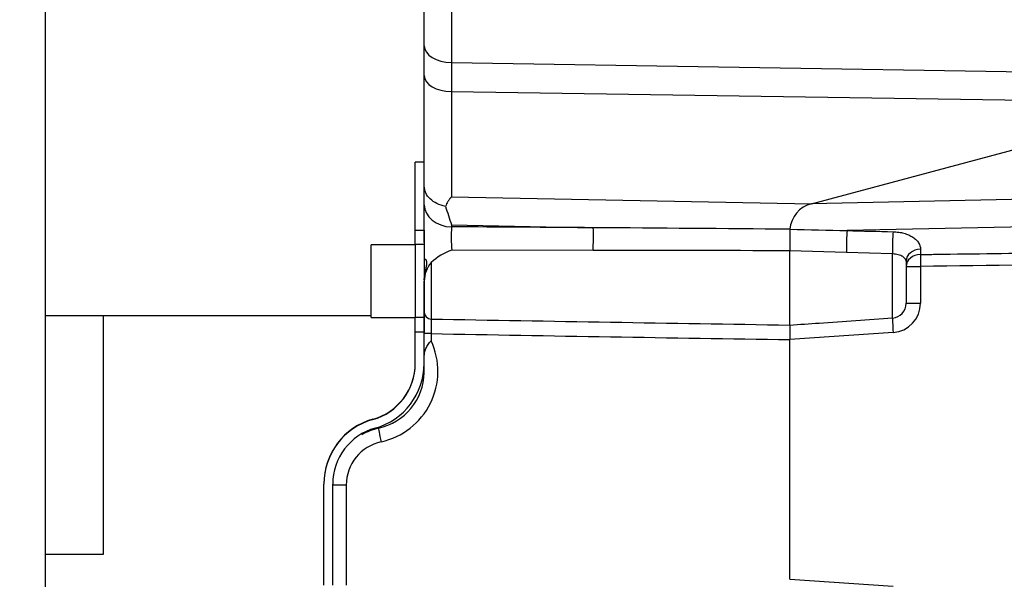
# Model space of a CAD drawing. Header units: inches. Extents: x -13.9 to 83.8, y -28.8 to 34.3.
# Tile 38 of 90: x 14.2 to 18.5, y 13.7 to 16.1. Entities that reach past the tile are written whole.
import ezdxf

# ---------------------------------------------------------------- set-up
doc = ezdxf.new("R2010")
doc.units = ezdxf.units.IN
doc.header["$MEASUREMENT"] = 0
for name, color, linetype in [('10-24_05_[SOCKET', 7, 'Continuous'), ('2_CYLINDER_W_STO', 7, 'Continuous'), ('C80032_REVISION_', 7, 'Continuous'), ('DIMS', 4, 'Continuous'), ('OLME101132-806-1', 7, 'Continuous'), ('THORGREN_REAR_GU', 7, 'Continuous')]:
    doc.layers.add(name, color=color, linetype=linetype)
doc.styles.get("Standard").update_dxf_attribs({"font": 'arial.ttf', "height": 0.6322})
doc.dimstyles.get("Standard").update_dxf_attribs({"dimtxt": 0.6322, "dimasz": 0.6322, "dimexe": 0.6322, "dimexo": 0.125, "dimgap": 0.09, "dimtad": 0, "dimtih": 1, "dimtoh": 1, "dimzin": 0, "dimdsep": 46, "dimtxsty": 'Standard', "dimcen": 0.09, "dimadec": 0, "dimazin": 0, "dimtfac": 1, "dimtofl": 0, "dimtmove": 0, "dimatfit": 3, "dimfxl": 1, "dimtolj": 1, "dimtzin": 0, "dimarcsym": 0})

# ---------------------------------------------------------------- blocks, each defined once
blk = doc.blocks.new('*D49')
at = {"layer": 'Defpoints', "color": 0, "transparency": 16777216}
for p in [(0.4601, 14.9093), (21.6045, 11.3603), (21.6045, 8.1824)]:
    blk.add_point(p, dxfattribs=at)
at = {"layer": 'DIMS', "color": 0, "lineweight": -2, "transparency": 16777216}
for p, q in [((0.4601, 14.7843), (0.4601, 7.5502)), ((21.6045, 11.2353), (21.6045, 7.5502)), ((1.0923, 8.1824), (10.3752, 8.1824)), ((20.9723, 8.1824), (11.6894, 8.1824))]:
    blk.add_line(p, q, dxfattribs=at)
at = {"layer": 'DIMS', "color": 0, "transparency": 16777216}
for points in [[(1.0923, 8.2878), (1.0923, 8.077), (0.4601, 8.1824)], [(20.9723, 8.2878), (20.9723, 8.077), (21.6045, 8.1824)]]:
    blk.add_solid(points, dxfattribs=at)
at = {"layer": 'DIMS', "color": 0, "transparency": 16777216, "insert": (11.0323, 8.1824), "char_height": 0.6322, "attachment_point": 5}
blk.add_mtext('\\A1;"A"', dxfattribs=at)

msp = doc.modelspace()

# ---------------------------------------------------------------- linework, layer by layer
at = {"layer": '10-24_05_[SOCKET', "color": 7, "linetype": 'Continuous'}
for p, q in [((15.7358, 14.8562), (15.7358, 15.1682)), ((15.9258, 15.1682), (15.7358, 15.1682)), ((15.9667, 15.1072), (15.9638, 15.1072)), ((15.9638, 14.9172), (15.9643, 14.9172)), ((15.7358, 14.8562), (15.9258, 14.8562))]:
    msp.add_line(p, q, dxfattribs=at)
at = {"layer": '2_CYLINDER_W_STO', "color": 7, "linetype": 'Continuous'}
for p, q in [((15.9643, 16.0227), (15.9643, 16.2601)), ((16.0812, 16.2476), (16.0812, 15.9506)), ((15.9643, 15.895), (15.9643, 16.0227)), ((16.0812, 15.9506), (19.3393, 15.8994)), ((16.0812, 15.9506), (16.0812, 15.8262)), ((15.9643, 15.4205), (15.9643, 15.895)), ((16.0812, 15.8262), (19.2467, 15.7786)), ((16.0812, 15.8262), (16.0812, 15.3734)), ((17.627, 15.3446), (19.2467, 15.7786)), ((15.9643, 15.3397), (15.9643, 15.4205)), ((20.5589, 15.4056), (17.627, 15.3446)), ((16.0812, 15.3734), (17.627, 15.3446)), ((15.9643, 15.1774), (15.9643, 15.3397)), ((20.5589, 15.2862), (17.7807, 15.2289)), ((16.0812, 15.2538), (16.6903, 15.2413)), ((16.0812, 15.2538), (16.0812, 15.245)), ((17.5348, 15.2347), (17.5348, 15.2348)), ((16.6897, 15.1442), (16.0822, 15.1446)), ((17.5343, 14.8233), (17.5343, 15.1423)), ((17.7779, 15.1348), (17.5343, 15.1423)), ((17.5343, 15.1423), (17.5343, 15.1423)), ((18.0957, 15.1489), (18.0957, 15.1263)), ((17.9757, 15.1285), (17.7779, 15.1348)), ((17.9757, 14.8535), (17.9757, 15.1285)), ((15.9938, 15.0912), (15.9938, 14.8491)), ((18.0343, 15.0978), (18.0343, 14.9167)), ((18.0343, 15.0748), (18.0957, 15.0748)), ((18.0957, 15.0748), (18.0957, 14.9167)), ((15.9643, 14.8791), (15.9643, 15.0122)), ((18.0343, 14.9167), (18.0957, 14.9167)), ((15.9643, 14.7862), (15.9643, 14.8791)), ((17.5343, 14.8233), (17.5343, 14.8233)), ((15.9936, 14.7862), (15.9643, 14.7862)), ((15.9643, 14.6869), (15.9643, 14.7862)), ((15.9936, 14.7862), (15.9936, 14.7556)), ((17.9785, 14.7908), (17.5343, 14.7606)), ((17.5343, 14.7606), (17.5343, 14.7607)), ((17.5343, 13.7308), (17.5343, 14.7606)), ((15.9643, 14.6447), (15.9643, 14.6535)), ((15.9644, 14.6248), (15.9643, 14.6447)), ((15.9643, 14.6227), (15.9643, 14.6323)), ((15.6293, 14.1357), (15.5708, 14.1357)), ((15.6293, 14.1357), (15.6293, 13.7062)), ((17.5343, 13.7308), (17.978, 13.7019)), ((17.5343, 13.7308), (17.5343, 13.7308))]:
    msp.add_line(p, q, dxfattribs=at)
for centre, radius, start, end in [((28.5199, 19.391), 13.1087, 198.03294, 198.39719), ((17.6593, 15.2239), 0.125, 105, 174.9619), ((16.8045, 15.2023), 0.7246, 176.6248, 184.5703), ((13.906, -391.5097), 406.7606, 89.607805, 89.693602), ((13.1773, -492.5249), 507.7784, 89.508306, 89.603603), ((20.3885, 15.1738), 2.8543, 178.7764, 180.6314), ((16.154, 14.9257), 0.2304, 108.1557, 134.0603), ((16.0671, -437.5032), 452.6478, 89.814273, 89.921183), ((16.083, 15.013), 0.1187, 138.7264, 180.3521), ((17.9714, 14.9163), 0.063, 273.9775, 0.358), ((17.9698, 14.9164), 0.1259, 273.9565, 0.1473), ((15.9943, 14.8791), 0.03, 180, 269), ((17.1863, 14.8127), 1.193, 178.2495, 181.2743), ((28.4825, 713.411), 698.6735, 268.9757911, 269.1021418), ((24.7702, 498.5298), 483.8232, 268.960583, 269.143073), ((15.7128, 14.6243), 0.31, 282.2982, 25.0743), ((15.7143, 14.6243), 0.25, 282.2982, 358.7051), ((15.6309, 14.6262), 0.3334, 358.6963, 359.7684), ((15.8208, 14.1357), 0.25, 102.2982, 120.0844), ((15.8193, 14.1357), 0.19, 102.2982, 180), ((15.8208, 14.1357), 0.25, 174.1347, 180)]:
    msp.add_arc(centre, radius, start, end, dxfattribs=at)
for centre, major_axis, ratio, start_param, end_param in [((16.0843, 16.0227), (-0.12, 0), 0.600801, 0, 1.544616), ((16.0843, 15.895), (-0.12, 0), 0.573916, 0, 1.544616), ((16.0843, 15.3397), (0.12, 0), 0.789868, 3.141593, 4.686209), ((16.6886, 15.1917), (0.0004, 0.063), 0.034055, 3.859713, 5.618779), ((17.7823, 15.1794), (-0.0016, -0.063), 0.073953, 3.807695, 5.499623), ((17.9801, 15.1744), (-0.0016, -0.063), 0.075075, 3.803742, 5.53118), ((18.0973, 15.0978), (-0.063, 0), 0.811392, 4.738569, 6.283185), ((18.0973, 15.0748), (-0.063, 0), 0.81767, 4.738569, 6.283185), ((18.0973, 15.0748), (-0.0009, 0.063), 0.026175, 0.613445, 1.570441), ((17.9801, 14.7908), (-0.0043, 0.0629), 0.026116, 0.067016, 1.569012), ((15.7804, 14.3214), (0.0128, -0.0586), 0.025577, 3.141593, 4.706813)]:
    msp.add_ellipse(centre, major_axis=major_axis, ratio=ratio, start_param=start_param, end_param=end_param, dxfattribs=at)
for points, knots in [([(16.0552, 15.333), (16.0422, 15.3354), (16.0301, 15.3394), (16.0077, 15.3504), (15.9979, 15.3571), (15.9815, 15.3729), (15.9752, 15.3816), (15.9687, 15.3958), (15.9671, 15.4007), (15.9649, 15.4105), (15.9643, 15.4155), (15.9643, 15.4205)], [0, 0, 0, 0, 0.25, 0.25, 0.5, 0.5, 0.75, 0.75, 0.875, 0.875, 1, 1, 1, 1]), ([(16.0812, 15.3734), (16.0803, 15.3726), (16.0794, 15.3719), (16.0778, 15.3703), (16.077, 15.3695), (16.0748, 15.3671), (16.0735, 15.3654), (16.0699, 15.3604), (16.0678, 15.357), (16.0618, 15.3468), (16.0584, 15.3399), (16.0552, 15.333)], [0, 0, 0, 0, 0.0625, 0.0625, 0.125, 0.125, 0.25, 0.25, 0.5, 0.5, 1, 1, 1, 1]), ([(17.5348, 15.2348), (17.6168, 15.2329), (17.6987, 15.2309), (17.7807, 15.2289), (17.7807, 15.2289), (17.7807, 15.2289), (17.7807, 15.2289)], [0, 0, 0, 0, 0.99999, 0.99999, 0.99999, 1, 1, 1, 1]), ([(17.7807, 15.2289), (17.7807, 15.2289), (17.7807, 15.2289), (17.7807, 15.2289), (17.8466, 15.2274), (17.9126, 15.2258), (17.9785, 15.2241)], [0, 0, 0, 0, 0.000012, 0.000012, 0.000012, 1, 1, 1, 1]), ([(17.9785, 15.2241), (17.9866, 15.224), (17.9944, 15.2233), (18.0099, 15.2211), (18.0175, 15.2195), (18.0319, 15.2155), (18.0387, 15.213), (18.0515, 15.2075), (18.0575, 15.2042), (18.0682, 15.1973), (18.073, 15.1935), (18.0813, 15.1854), (18.0848, 15.1811), (18.093, 15.1679), (18.0957, 15.1584), (18.0957, 15.1489)], [0, 0, 0, 0, 0.125, 0.125, 0.25, 0.25, 0.375, 0.375, 0.5, 0.5, 0.625, 0.625, 0.75, 0.75, 1, 1, 1, 1]), ([(18.0957, 15.1263), (18.1172, 15.1266), (18.1388, 15.1269), (18.1603, 15.1272), (18.3282, 15.1295), (18.4961, 15.1318), (18.6641, 15.1341), (18.9849, 15.1385), (19.3058, 15.143), (19.6267, 15.1474), (19.9374, 15.1517), (20.2482, 15.1559), (20.5589, 15.1602)], [0, 0, 0, 0, 0.026224, 0.026224, 0.026224, 0.230745, 0.230745, 0.230745, 0.62155, 0.62155, 0.62155, 1, 1, 1, 1]), ([(15.9643, 15.0168), (15.9643, 15.0239), (15.9649, 15.0309), (15.9669, 15.0443), (15.9683, 15.0509), (15.9711, 15.0631), (15.9726, 15.0689), (15.9747, 15.0795), (15.9754, 15.0843), (15.9754, 15.0928), (15.9747, 15.0964), (15.9726, 15.102), (15.9711, 15.1041), (15.9685, 15.1066), (15.9672, 15.1072), (15.9663, 15.1072)], [0, 0, 0, 0, 0.125, 0.125, 0.25, 0.25, 0.375, 0.375, 0.5, 0.5, 0.625, 0.625, 0.75, 0.75, 0.8594984, 0.8594984, 0.8594984, 0.8594984]), ([(18.0343, 15.0978), (18.0343, 15.1004), (18.0335, 15.1035), (18.0287, 15.1104), (18.0248, 15.114), (18.0169, 15.1189), (18.0139, 15.1204), (18.0075, 15.1231), (18.0039, 15.1243), (17.9926, 15.1272), (17.9843, 15.1284), (17.9757, 15.1285)], [0, 0, 0, 0, 0.25, 0.25, 0.5, 0.5, 0.625, 0.625, 0.75, 0.75, 1, 1, 1, 1]), ([(20.5589, 15.1085), (20.5271, 15.108), (20.4952, 15.1076), (20.4634, 15.1071), (20.2955, 15.1048), (20.1275, 15.1025), (19.9596, 15.1002), (19.6387, 15.0958), (19.3179, 15.0915), (18.997, 15.0871), (18.6966, 15.083), (18.3961, 15.0789), (18.0957, 15.0748)], [0, 0, 0, 0, 0.038776, 0.038776, 0.038776, 0.243297, 0.243297, 0.243297, 0.634102, 0.634102, 0.634102, 1, 1, 1, 1]), ([(17.5343, 14.8233), (17.5762, 14.8261), (17.6181, 14.829), (17.66, 14.8319), (17.7653, 14.839), (17.8705, 14.8462), (17.9757, 14.8535)], [0, 0, 0, 0, 0.284732, 0.284732, 0.284732, 1, 1, 1, 1]), ([(17.5343, 14.8233), (17.5341, 14.8217), (17.5342, 14.8142), (17.5343, 14.7999), (17.5343, 14.7968), (17.5344, 14.7903), (17.5344, 14.7868), (17.5344, 14.776), (17.5345, 14.7684), (17.5343, 14.7607)], [0, 0, 0, 0, 0.5, 0.5, 0.625, 0.625, 0.75, 0.75, 1, 1, 1, 1]), ([(15.9643, 14.6869), (15.9643, 14.6933), (15.9647, 14.6995), (15.9668, 14.7114), (15.9686, 14.7173), (15.9737, 14.7285), (15.977, 14.734), (15.9828, 14.7422), (15.9848, 14.7449), (15.9891, 14.7503), (15.9913, 14.753), (15.9936, 14.7556)], [0, 0, 0, 0, 0.25, 0.25, 0.5, 0.5, 0.75, 0.75, 0.875, 0.875, 1, 1, 1, 1])]:
    msp.add_open_spline(points, degree=3, knots=knots, dxfattribs=at)
at = {"layer": 'C80032_REVISION_', "color": 7, "linetype": 'Continuous'}
msp.add_line((14.3375, 13.4668), (14.3375, 17.5675), dxfattribs=at)
at = {"layer": 'OLME101132-806-1', "color": 7, "linetype": 'Continuous'}
for p, q in [((14.3375, 14.8643), (15.7358, 14.8643)), ((14.5863, 13.8393), (14.5863, 14.8643)), ((15.9638, 14.8643), (15.9643, 14.8643)), ((14.3375, 13.8393), (14.5863, 13.8393))]:
    msp.add_line(p, q, dxfattribs=at)
at = {"layer": 'THORGREN_REAR_GU', "color": 7, "linetype": 'Continuous'}
for p, q in [((15.9638, 15.5237), (15.9258, 15.5237)), ((15.9258, 15.2313), (15.9258, 15.5237)), ((15.9258, 15.2313), (15.9638, 15.2313)), ((15.9258, 15.1687), (15.9258, 15.2313)), ((15.9638, 15.2313), (15.9638, 15.1687)), ((15.9258, 15.1687), (15.9258, 14.8557)), ((15.9638, 15.1687), (15.9258, 15.1687)), ((15.9258, 15.1687), (15.9258, 15.1687)), ((15.9638, 15.1687), (15.9258, 15.1687)), ((15.9638, 15.1687), (15.9638, 14.8557)), ((15.9638, 15.1687), (15.9638, 15.1687)), ((15.9638, 14.8557), (15.9258, 14.8557)), ((15.9258, 14.7933), (15.9258, 14.8557)), ((15.9638, 14.8557), (15.9638, 14.7933)), ((15.9258, 14.6579), (15.9258, 14.7933)), ((15.9638, 14.7933), (15.9258, 14.7933)), ((15.9638, 14.6579), (15.9638, 14.7933)), ((15.7432, 14.4171), (15.7432, 14.4185)), ((15.5328, 14.1411), (15.5328, 14.1409)), ((15.5328, 14.1405), (15.5328, 14.1409)), ((15.5328, 14.1405), (15.5328, 14.1404)), ((15.5328, 14.1404), (15.5328, 14.14)), ((15.5328, 14.14), (15.5328, 14.1398)), ((15.5328, 13.7056), (15.5328, 14.1398)), ((15.5708, 13.7056), (15.5708, 14.1398))]:
    msp.add_line(p, q, dxfattribs=at)
for centre, radius, start, end in [((15.6758, 14.6592), 0.25, 285.6355, 0), ((15.6758, 14.6579), 0.25, 285.6355, 0), ((15.6758, 14.6579), 0.288, 285.6355, 0), ((15.8208, 14.1411), 0.288, 105.6355, 180), ((15.8208, 14.1398), 0.288, 105.6355, 180), ((15.8208, 14.1398), 0.25, 105.6355, 180)]:
    msp.add_arc(centre, radius, start, end, dxfattribs=at)

# ---------------------------------------------------------------- dimensions: what is measured, and where the dimension line sits
at = {"layer": 'DIMS'}
dim = msp.add_linear_dim(base=(21.6045, 8.1824), p1=(0.4601, 14.9093), p2=(21.6045, 11.3603), text='"A"', dimstyle='Standard', override={"dimpost": '"'}, dxfattribs=at)
dim.commit()
dim.dimension.update_dxf_attribs({"geometry": '*D49', "text_midpoint": (11.0323, 8.1824)})

doc.saveas('drawing.dxf')
